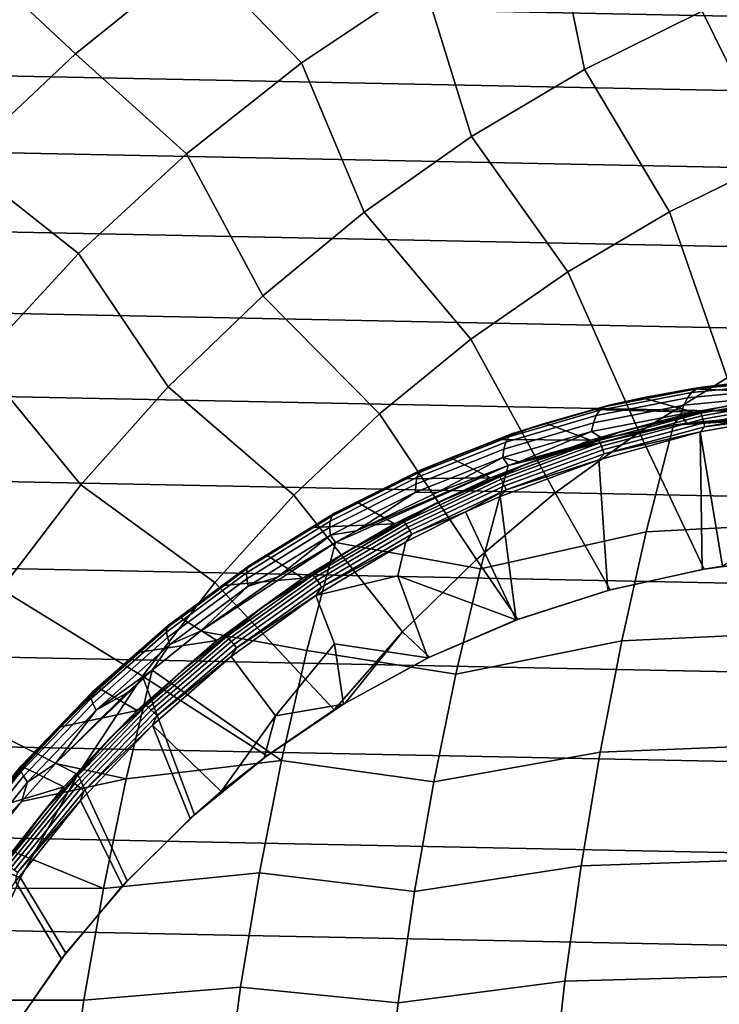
# Model space of a CAD drawing. Header units: metres. Extents: x -25 to 167, y -25 to 25.
# Tile 16 of 135: x -14 to -7, y 6 to 16. Entities that reach past the tile are written whole.
import ezdxf

# ---------------------------------------------------------------- set-up
doc = ezdxf.new("R2010")
doc.units = ezdxf.units.M
doc.layers.add('solid_12_061_372_XXX', color=7, linetype='CONTINUOUS')

msp = doc.modelspace()

# ---------------------------------------------------------------- linework, layer by layer
at = {"layer": 'solid_12_061_372_XXX'}
for points in [[(-8.405036, 15.457984, 120.97818), (-7.197033, 16.056046, 120.97818), (-7.375717, 17.736834, 119.68869), (-8.743012, 17.104275, 119.68869)], [(-14.668832, 16.592907, 116.787193), (-13.627836, 15.619753, 118.289413), (-12.376253, 16.628981, 118.289413), (-13.349188, 17.671965, 116.787193)], [(-12.376253, 16.628981, 118.289413), (-11.308194, 15.528078, 119.68869), (-10.056531, 16.36651, 119.68869), (-11.050216, 17.538168, 118.289413)], [(-9.56371, 14.769202, 120.97818), (-8.405036, 15.457984, 120.97818), (-8.743012, 17.104275, 119.68869), (-10.056531, 16.36651, 119.68869)], [(-15.901574, 15.415548, 116.787193), (-14.797436, 14.51656, 118.289413), (-13.627836, 15.619753, 118.289413), (-14.668832, 16.592907, 116.787193)], [(-13.627836, 15.619753, 118.289413), (-12.490302, 14.594136, 119.68869), (-11.308194, 15.528078, 119.68869), (-12.376253, 16.628981, 118.289413)], [(-7.197033, 16.056046, 120.97818), (-6.444108, 14.530115, 122.151543), (-5.318653, 14.978742, 122.151543), (-5.946794, 16.559877, 120.97818)], [(-10.666257, 13.993743, 120.97818), (-9.56371, 14.769202, 120.97818), (-10.056531, 16.36651, 119.68869), (-11.308194, 15.528078, 119.68869)], [(-18.345339, 16.238237, -100), (18.985172, 15.485756, -100), (19.591871, 14.710722, -100), (-18.985172, 15.485756, -100)], [(-18.345339, 16.238237, -100), (18.345339, 16.238239, -100), (18.985172, 15.485756, -100)], [(-8.405036, 15.457984, 120.97818), (-7.532122, 13.997067, 122.151543), (-6.444108, 14.530115, 122.151543), (-7.197033, 16.056046, 120.97818)], [(-14.797436, 14.51656, 118.289413), (-13.595585, 13.570429, 119.68869), (-12.490302, 14.594136, 119.68869), (-13.627836, 15.619753, 118.289413)], [(-18.985172, 15.485756, -100), (19.591871, 14.710722, -100), (20.168453, 13.909163, -100), (-19.591871, 14.710722, -100)], [(-11.706206, 13.136157, 120.97818), (-10.666257, 13.993743, 120.97818), (-11.308194, 15.528078, 119.68869), (-12.490302, 14.594136, 119.68869)], [(-9.56371, 14.769202, 120.97818), (-8.576375, 13.382696, 122.151543), (-7.532122, 13.997067, 122.151543), (-8.405036, 15.457984, 120.97818)], [(-10.666257, 13.993743, 120.97818), (-9.570798, 12.690571, 122.151543), (-8.576375, 13.382696, 122.151543), (-9.56371, 14.769202, 120.97818)], [(-19.591871, 14.710722, -100), (20.168453, 13.909163, -100), (20.713583, 13.083422, -100), (-20.168453, 13.909163, -100)], [(-12.677453, 12.201478, 120.97818), (-11.706206, 13.136157, 120.97818), (-12.490302, 14.594136, 119.68869), (-13.595585, 13.570429, 119.68869)], [(-15.878016, 13.326035, 118.289413), (-14.617244, 12.463252, 119.68869), (-13.595585, 13.570429, 119.68869), (-14.797436, 14.51656, 118.289413)], [(-6.444108, 14.530115, 122.151543), (-7.532122, 13.997067, 122.151543), (-6.941136, 12.292411, 123.203033), (-5.998084, 12.779113, 123.203033)], [(-11.706206, 13.136157, 120.97818), (-10.509614, 11.924713, 122.151543), (-9.570798, 12.690571, 122.151543), (-10.666257, 13.993743, 120.97818)], [(-7.532122, 13.997067, 122.151543), (-8.576375, 13.382696, 122.151543), (-7.844961, 11.736239, 123.203033), (-6.941136, 12.292411, 123.203033)], [(-20.168453, 13.909163, -100), (20.713583, 13.083422, -100), (21.224592, 12.237609, -100), (-20.713583, 13.083422, -100)], [(-13.574299, 11.19519, 120.97818), (-12.677453, 12.201478, 120.97818), (-13.595585, 13.570429, 119.68869), (-14.617244, 12.463252, 119.68869)], [(-8.576375, 13.382696, 122.151543), (-9.570798, 12.690571, 122.151543), (-8.704451, 11.113742, 123.203033), (-7.844961, 11.736239, 123.203033)], [(-20.713583, 13.083422, -100), (21.224592, 12.237609, -100), (21.699129, 11.375269, -100), (-21.224592, 12.237609, -100)], [(-12.677453, 12.201478, 120.97818), (-11.387369, 11.089571, 122.151543), (-10.509614, 11.924713, 122.151543), (-11.706206, 13.136157, 120.97818)], [(-9.570798, 12.690571, 122.151543), (-10.509614, 11.924713, 122.151543), (-9.514749, 10.428436, 123.203033), (-8.704451, 11.113742, 123.203033)], [(-14.391479, 10.1232, 120.97818), (-13.574299, 11.19519, 120.97818), (-14.617244, 12.463252, 119.68869), (-15.548994, 11.279416, 119.68869)], [(-21.224592, 12.237609, -100), (21.699129, 11.375269, -100), (22.13925, 10.492403, -100), (-21.699129, 11.375269, -100)], [(-6.941136, 12.292411, 123.203033), (-7.844961, 11.736239, 123.203033), (-7.175967, 10.32817, 123.984741), (-6.473171, 10.423162, 124.126366)], [(-6.366227, 12.234225, 128.158554), (-7.305579, 12.142937, 127.674164), (-7.349504, 12.08628, 127.778809), (-6.416801, 12.176651, 128.259644)], [(-7.201499, 12.195993, 127.449997), (-6.802343, 12.245179, 127.609917), (-6.20019, 12.135759, 124.479271), (-7.306516, 12.178493, 127.360916)], [(-6.311105, 12.271952, 128.050735), (-7.255769, 12.17986, 127.563507), (-7.305579, 12.142937, 127.674164), (-6.366227, 12.234225, 128.158554)], [(-6.253012, 12.288751, 127.939224), (-7.201499, 12.195993, 127.449997), (-7.255769, 12.17986, 127.563507), (-6.311105, 12.271952, 128.050735)], [(-6.253012, 12.288751, 127.939224), (-6.802343, 12.245179, 127.609917), (-7.201499, 12.195993, 127.449997)], [(-13.574299, 11.19519, 120.97818), (-12.198963, 10.189999, 122.151543), (-11.387369, 11.089571, 122.151543), (-12.677453, 12.201478, 120.97818)], [(-7.305579, 12.142937, 127.674164), (-8.246473, 11.959757, 127.218933), (-8.283557, 11.904459, 127.326904), (-7.349504, 12.08628, 127.778809)], [(-7.255769, 12.17986, 127.563507), (-8.202142, 11.995585, 127.105621), (-8.246473, 11.959757, 127.218933), (-7.305579, 12.142937, 127.674164)], [(-7.201499, 12.195993, 127.449997), (-8.15183, 12.01092, 126.990196), (-8.202142, 11.995585, 127.105621), (-7.255769, 12.17986, 127.563507)], [(-7.201499, 12.195993, 127.449997), (-7.808619, 12.086458, 127.120453), (-8.15183, 12.01092, 126.990196)], [(-7.201499, 12.195993, 127.449997), (-7.306516, 12.178493, 127.360916), (-7.808619, 12.086458, 127.120453)], [(-6.20019, 12.135759, 124.479271), (-7.283662, 11.941659, 124.293388), (-7.808619, 12.086458, 127.120453), (-7.306516, 12.178493, 127.360916)], [(-6.416801, 12.176651, 128.259644), (-7.349504, 12.08628, 127.778809), (-7.386287, 12.01151, 127.874443), (-6.461381, 12.100877, 128.351074)], [(-7.045239, 11.985769, 124.299118), (-7.283662, 11.941659, 124.293388), (-6.20019, 12.135759, 124.479271)], [(-6.146099, 12.117396, 124.412392), (-7.045239, 11.985769, 124.299118), (-6.20019, 12.135759, 124.479271), (-6.035187, 12.149695, 124.469994)], [(-7.349504, 12.08628, 127.778809), (-8.283557, 11.904459, 127.326904), (-8.312331, 11.831274, 127.42643), (-7.386287, 12.01151, 127.874443)], [(-7.283662, 11.941659, 124.293388), (-8.307916, 11.969361, 126.888893), (-7.808619, 12.086458, 127.120453)], [(-8.15183, 12.01092, 126.990196), (-7.808619, 12.086458, 127.120453), (-8.307916, 11.969361, 126.888893)], [(-6.461381, 12.100877, 128.351074), (-7.386287, 12.01151, 127.874443), (-7.414877, 11.920766, 127.958336), (-6.498691, 12.009068, 128.430252)], [(-6.146099, 12.117396, 124.412392), (-7.211816, 11.930922, 124.231949), (-7.045239, 11.985769, 124.299118)], [(-6.137342, 12.090081, 124.381477), (-7.200686, 11.904019, 124.201431), (-7.211816, 11.930922, 124.231949), (-6.146099, 12.117396, 124.412392)], [(-6.129096, 12.055026, 124.359535), (-7.189413, 11.869492, 124.18), (-7.200686, 11.904019, 124.201431), (-6.137342, 12.090081, 124.381477)], [(-6.122012, 12.015001, 124.348289), (-7.178886, 11.830069, 124.169342), (-7.189413, 11.869492, 124.18), (-6.129096, 12.055026, 124.359535)], [(-8.246473, 11.959757, 127.218933), (-9.181206, 11.685426, 126.79734), (-9.211344, 11.631914, 126.908325), (-8.283557, 11.904459, 127.326904)], [(-8.202142, 11.995585, 127.105621), (-9.142444, 11.719884, 126.68158), (-9.181206, 11.685426, 126.79734), (-8.246473, 11.959757, 127.218933)], [(-8.15183, 12.01092, 126.990196), (-9.096165, 11.734302, 126.564362), (-9.142444, 11.719884, 126.68158), (-8.202142, 11.995585, 127.105621)], [(-8.15183, 12.01092, 126.990196), (-8.803684, 11.827475, 126.666557), (-9.096165, 11.734302, 126.564362)], [(-8.15183, 12.01092, 126.990196), (-8.307916, 11.969361, 126.888893), (-8.803684, 11.827475, 126.666557)], [(-7.283662, 11.941659, 124.293388), (-8.343239, 11.651284, 124.110565), (-8.803684, 11.827475, 126.666557), (-8.307916, 11.969361, 126.888893)], [(-8.038362, 11.737712, 124.130142), (-8.343239, 11.651284, 124.110565), (-7.283662, 11.941659, 124.293388)], [(-7.386287, 12.01151, 127.874443), (-8.312331, 11.831274, 127.42643), (-8.331975, 11.742295, 127.514671), (-7.414877, 11.920766, 127.958336)], [(-7.211816, 11.930922, 124.231949), (-8.257224, 11.650509, 124.053879), (-8.038362, 11.737712, 124.130142)], [(-7.200686, 11.904019, 124.201431), (-8.243763, 11.624228, 124.023766), (-8.257224, 11.650509, 124.053879), (-7.211816, 11.930922, 124.231949)], [(-7.045239, 11.985769, 124.299118), (-8.038362, 11.737712, 124.130142), (-7.283662, 11.941659, 124.293388)], [(-7.211816, 11.930922, 124.231949), (-8.038362, 11.737712, 124.130142), (-7.045239, 11.985769, 124.299118)], [(-7.414877, 11.920766, 127.958336), (-7.359777, 11.8273, 128.065399), (-6.493063, 11.905523, 128.513184), (-6.498691, 12.009068, 128.430252)], [(-6.116651, 11.97317, 124.348633), (-7.169939, 11.788865, 124.170303), (-7.178886, 11.830069, 124.169342), (-6.122012, 12.015001, 124.348289)], [(-6.116651, 11.97317, 124.348633), (-6.150564, 11.928026, 124.354256), (-7.169939, 11.788865, 124.170303)], [(-10.509614, 11.924713, 122.151543), (-11.387369, 11.089571, 122.151543), (-10.271275, 9.684195, 123.203033), (-9.514749, 10.428436, 123.203033)], [(-8.312331, 11.831274, 127.42643), (-9.231995, 11.560879, 127.01136), (-9.242568, 11.474351, 127.103508), (-8.331975, 11.742295, 127.514671)], [(-8.283557, 11.904459, 127.326904), (-9.211344, 11.631914, 126.908325), (-9.231995, 11.560879, 127.01136), (-8.312331, 11.831274, 127.42643)], [(-7.414877, 11.920766, 127.958336), (-8.331975, 11.742295, 127.514671), (-8.221664, 11.668749, 127.645546), (-7.492098, 11.8082, 127.999275)], [(-7.189413, 11.869492, 124.18), (-8.229513, 11.590498, 124.002846), (-8.243763, 11.624228, 124.023766), (-7.200686, 11.904019, 124.201431)], [(-7.178886, 11.830069, 124.169342), (-8.2156, 11.551982, 123.992767), (-8.229513, 11.590498, 124.002846), (-7.189413, 11.869492, 124.18)], [(-7.169939, 11.788865, 124.170303), (-8.203125, 11.511724, 123.994331), (-8.2156, 11.551982, 123.992767), (-7.178886, 11.830069, 124.169342)], [(-7.77042, 10.711298, 128.499634), (-6.102818, 10.800778, 129.378677), (-5.844567, 11.910588, 128.864395), (-7.492098, 11.8082, 127.999275)], [(-7.414877, 11.920766, 127.958336), (-7.492098, 11.8082, 127.999275), (-7.359777, 11.8273, 128.065399)], [(-7.359777, 11.8273, 128.065399), (-7.492098, 11.8082, 127.999275), (-5.844567, 11.910588, 128.864395)], [(-6.493063, 11.905523, 128.513184), (-7.359777, 11.8273, 128.065399), (-5.844567, 11.910588, 128.864395)], [(-6.150564, 11.928026, 124.354256), (-6.162195, 10.868305, 124.794495), (-6.99029, 10.358049, 124.793396), (-7.216568, 11.737291, 124.173721)], [(-7.169939, 11.788865, 124.170303), (-6.150564, 11.928026, 124.354256), (-7.216568, 11.737291, 124.173721)], [(-9.096165, 11.734302, 126.564362), (-10.026139, 11.367927, 126.175911), (-10.068379, 11.354517, 126.294762), (-9.142444, 11.719884, 126.68158)], [(-9.096165, 11.734302, 126.564362), (-9.781657, 11.47034, 126.250443), (-10.026139, 11.367927, 126.175911)], [(-9.096165, 11.734302, 126.564362), (-9.29518, 11.661055, 126.453682), (-9.781657, 11.47034, 126.250443)], [(-7.492098, 11.8082, 127.999275), (-9.188314, 11.393555, 127.205818), (-9.470765, 10.331789, 127.665474), (-7.77042, 10.711298, 128.499634)], [(-8.343239, 11.651284, 124.110565), (-9.29518, 11.661055, 126.453682), (-8.803684, 11.827475, 126.666557)], [(-9.096165, 11.734302, 126.564362), (-8.803684, 11.827475, 126.666557), (-9.29518, 11.661055, 126.453682)], [(-8.331975, 11.742295, 127.514671), (-9.242568, 11.474351, 127.103508), (-9.075624, 11.431049, 127.255356)], [(-7.492098, 11.8082, 127.999275), (-9.075624, 11.431049, 127.255356), (-9.188314, 11.393555, 127.205818)], [(-7.492098, 11.8082, 127.999275), (-8.221664, 11.668749, 127.645546), (-9.075624, 11.431049, 127.255356)], [(-8.331975, 11.742295, 127.514671), (-9.075624, 11.431049, 127.255356), (-8.221664, 11.668749, 127.645546)], [(-8.038362, 11.737712, 124.130142), (-9.007711, 11.40695, 123.964355), (-8.343239, 11.651284, 124.110565)], [(-8.257224, 11.650509, 124.053879), (-9.007711, 11.40695, 123.964355), (-8.038362, 11.737712, 124.130142)], [(-7.844961, 11.736239, 123.203033), (-8.704451, 11.113742, 123.203033), (-8.143252, 10.116434, 123.787788), (-7.175967, 10.32817, 123.984741)], [(-8.163876, 10.110973, 124.560951), (-8.258965, 11.451921, 123.996124), (-7.216568, 11.737291, 124.173721), (-7.19708, 10.324632, 124.752571)], [(-8.203125, 11.511724, 123.994331), (-7.216568, 11.737291, 124.173721), (-8.258965, 11.451921, 123.996124)], [(-7.169939, 11.788865, 124.170303), (-7.216568, 11.737291, 124.173721), (-8.203125, 11.511724, 123.994331)], [(-7.19708, 10.324632, 124.752571), (-7.216568, 11.737291, 124.173721), (-6.99029, 10.358049, 124.793396)], [(-9.211344, 11.631914, 126.908325), (-10.124763, 11.27035, 126.52636), (-10.137292, 11.202, 126.632477), (-9.231995, 11.560879, 127.01136)], [(-9.181206, 11.685426, 126.79734), (-10.101571, 11.321679, 126.412704), (-10.124763, 11.27035, 126.52636), (-9.211344, 11.631914, 126.908325)], [(-9.142444, 11.719884, 126.68158), (-10.068379, 11.354517, 126.294762), (-10.101571, 11.321679, 126.412704), (-9.181206, 11.685426, 126.79734)], [(-8.343239, 11.651284, 124.110565), (-9.370069, 11.267534, 123.93248), (-9.781657, 11.47034, 126.250443), (-9.29518, 11.661055, 126.453682)], [(-9.007711, 11.40695, 123.964355), (-9.370069, 11.267534, 123.93248), (-8.343239, 11.651284, 124.110565)], [(-8.257224, 11.650509, 124.053879), (-9.274241, 11.27798, 123.879715), (-9.007711, 11.40695, 123.964355)], [(-8.243763, 11.624228, 124.023766), (-9.258508, 11.25253, 123.849991), (-9.274241, 11.27798, 123.879715), (-8.257224, 11.650509, 124.053879)], [(-9.231995, 11.560879, 127.01136), (-10.137292, 11.202, 126.632477), (-10.138801, 11.118583, 126.72802), (-9.242568, 11.474351, 127.103508)], [(-8.229513, 11.590498, 124.002846), (-9.241355, 11.21986, 123.829567), (-9.258508, 11.25253, 123.849991), (-8.243763, 11.624228, 124.023766)], [(-8.2156, 11.551982, 123.992767), (-9.224138, 11.182553, 123.820061), (-9.241355, 11.21986, 123.829567), (-8.229513, 11.590498, 124.002846)], [(-8.203125, 11.511724, 123.994331), (-9.208219, 11.143559, 123.82222), (-9.224138, 11.182553, 123.820061), (-8.2156, 11.551982, 123.992767)], [(-9.370069, 11.267534, 123.93248), (-10.262328, 11.255558, 126.056984), (-9.781657, 11.47034, 126.250443)], [(-10.026139, 11.367927, 126.175911), (-9.781657, 11.47034, 126.250443), (-10.262328, 11.255558, 126.056984)], [(-9.242568, 11.474351, 127.103508), (-10.138801, 11.118583, 126.72802), (-9.918008, 11.115067, 126.896194)], [(-9.242568, 11.474351, 127.103508), (-9.918008, 11.115067, 126.896194), (-9.188314, 11.393555, 127.205818)], [(-9.104869, 9.80747, 124.373138), (-9.269178, 11.074717, 123.823067), (-8.258965, 11.451921, 123.996124), (-8.163876, 10.110973, 124.560951)], [(-9.208219, 11.143559, 123.82222), (-8.258965, 11.451921, 123.996124), (-9.269178, 11.074717, 123.823067)], [(-9.242568, 11.474351, 127.103508), (-9.188314, 11.393555, 127.205818), (-9.075624, 11.431049, 127.255356)], [(-8.203125, 11.511724, 123.994331), (-8.258965, 11.451921, 123.996124), (-9.208219, 11.143559, 123.82222)], [(-21.699129, 11.375269, -100), (22.13925, 10.492403, -100), (22.544508, 9.590544, -100), (-22.13925, 10.492403, -100)], [(-10.068379, 11.354517, 126.294762), (-10.971334, 10.902262, 125.947235), (-10.999046, 10.871253, 126.06707), (-10.101571, 11.321679, 126.412704)], [(-10.026139, 11.367927, 126.175911), (-10.933059, 10.914602, 125.826935), (-10.971334, 10.902262, 125.947235), (-10.068379, 11.354517, 126.294762)], [(-9.188314, 11.393555, 127.205818), (-10.745783, 10.720845, 126.568481), (-10.961214, 10.603786, 126.487305)], [(-9.470765, 10.331789, 127.665474), (-9.188314, 11.393555, 127.205818), (-10.961214, 10.603786, 126.487305)], [(-10.026139, 11.367927, 126.175911), (-10.736321, 11.016953, 125.873383), (-10.933059, 10.914602, 125.826935)], [(-9.188314, 11.393555, 127.205818), (-9.918008, 11.115067, 126.896194), (-10.745783, 10.720845, 126.568481)], [(-10.026139, 11.367927, 126.175911), (-10.262328, 11.255558, 126.056984), (-10.736321, 11.016953, 125.873383)], [(-9.007711, 11.40695, 123.964355), (-9.946579, 10.99545, 123.803017), (-9.370069, 11.267534, 123.93248)], [(-9.274241, 11.27798, 123.879715), (-9.946579, 10.99545, 123.803017), (-9.007711, 11.40695, 123.964355)], [(-10.124763, 11.27035, 126.52636), (-11.015406, 10.822466, 126.183006), (-11.019942, 10.757294, 126.291733), (-10.137292, 11.202, 126.632477)], [(-10.101571, 11.321679, 126.412704), (-10.999046, 10.871253, 126.06707), (-11.015406, 10.822466, 126.183006), (-10.124763, 11.27035, 126.52636)], [(-9.370069, 11.267534, 123.93248), (-10.356207, 10.793916, 123.760651), (-10.736321, 11.016953, 125.873383), (-10.262328, 11.255558, 126.056984)], [(-9.946579, 10.99545, 123.803017), (-10.356207, 10.793916, 123.760651), (-9.370069, 11.267534, 123.93248)], [(-9.274241, 11.27798, 123.879715), (-10.25494, 10.815848, 123.710953), (-9.946579, 10.99545, 123.803017)], [(-9.258508, 11.25253, 123.849991), (-10.237011, 10.79143, 123.68161), (-10.25494, 10.815848, 123.710953), (-9.274241, 11.27798, 123.879715)], [(-9.241355, 11.21986, 123.829567), (-10.217051, 10.76008, 123.661674), (-10.237011, 10.79143, 123.68161), (-9.258508, 11.25253, 123.849991)], [(-14.391479, 10.1232, 120.97818), (-12.93968, 9.231221, 122.151543), (-12.198963, 10.189999, 122.151543), (-13.574299, 11.19519, 120.97818)], [(-10.137292, 11.202, 126.632477), (-11.019942, 10.757294, 126.291733), (-11.012527, 10.677601, 126.390137), (-10.138801, 11.118583, 126.72802)], [(-9.224138, 11.182553, 123.820061), (-10.196638, 10.724278, 123.652718), (-10.217051, 10.76008, 123.661674), (-9.241355, 11.21986, 123.829567)], [(-9.208219, 11.143559, 123.82222), (-10.177385, 10.686854, 123.655449), (-10.196638, 10.724278, 123.652718), (-9.224138, 11.182553, 123.820061)], [(-9.208219, 11.143559, 123.82222), (-9.625754, 10.916002, 123.76178), (-10.177385, 10.686854, 123.655449)], [(-9.208219, 11.143559, 123.82222), (-9.269178, 11.074717, 123.823067), (-9.625754, 10.916002, 123.76178)], [(-11.387369, 11.089571, 122.151543), (-12.198963, 10.189999, 122.151543), (-10.972168, 8.884852, 123.201981), (-10.271275, 9.684195, 123.203033)], [(-10.138801, 11.118583, 126.72802), (-11.012527, 10.677601, 126.390137), (-10.745783, 10.720845, 126.568481)], [(-10.138801, 11.118583, 126.72802), (-10.745783, 10.720845, 126.568481), (-9.918008, 11.115067, 126.896194)], [(-9.104869, 9.80747, 124.373138), (-9.625754, 10.916002, 123.76178), (-9.269178, 11.074717, 123.823067)], [(-8.704451, 11.113742, 123.203033), (-9.514749, 10.428436, 123.203033), (-9.089161, 9.813202, 123.593094), (-8.143252, 10.116434, 123.787788)], [(-10.356207, 10.793916, 123.760651), (-11.202695, 10.754797, 125.699692), (-10.736321, 11.016953, 125.873383)], [(-10.933059, 10.914602, 125.826935), (-10.736321, 11.016953, 125.873383), (-11.202695, 10.754797, 125.699692)], [(-9.946579, 10.99545, 123.803017), (-10.848321, 10.505776, 123.647415), (-10.356207, 10.793916, 123.760651)], [(-10.25494, 10.815848, 123.710953), (-10.848321, 10.505776, 123.647415), (-9.946579, 10.99545, 123.803017)], [(-10.999046, 10.871253, 126.06707), (-11.865024, 10.337813, 125.761124), (-11.874772, 10.291879, 125.87896), (-11.015406, 10.822466, 126.183006)], [(-11.015406, 10.822466, 126.183006), (-11.874772, 10.291879, 125.87896), (-11.871568, 10.230327, 125.989822), (-11.019942, 10.757294, 126.291733)], [(-10.971334, 10.902262, 125.947235), (-11.842602, 10.366818, 125.639694), (-11.865024, 10.337813, 125.761124), (-10.999046, 10.871253, 126.06707)], [(-10.933059, 10.914602, 125.826935), (-11.808147, 10.378062, 125.518135), (-11.842602, 10.366818, 125.639694), (-10.971334, 10.902262, 125.947235)], [(-10.933059, 10.914602, 125.826935), (-11.660454, 10.46939, 125.535942), (-11.808147, 10.378062, 125.518135)], [(-10.933059, 10.914602, 125.826935), (-11.202695, 10.754797, 125.699692), (-11.660454, 10.46939, 125.535942)], [(-10.239291, 10.609149, 123.656075), (-9.625754, 10.916002, 123.76178), (-9.104869, 9.80747, 124.373138), (-10.318826, 10.26125, 123.762589)], [(-10.177385, 10.686854, 123.655449), (-9.625754, 10.916002, 123.76178), (-10.239291, 10.609149, 123.656075)], [(-11.019942, 10.757294, 126.291733), (-11.871568, 10.230327, 125.989822), (-11.855503, 10.154919, 126.090546), (-11.012527, 10.677601, 126.390137)], [(-10.356207, 10.793916, 123.760651), (-11.294054, 10.23461, 123.596603), (-11.660454, 10.46939, 125.535942), (-11.202695, 10.754797, 125.699692)], [(-10.848321, 10.505776, 123.647415), (-11.294054, 10.23461, 123.596603), (-10.356207, 10.793916, 123.760651)], [(-10.25494, 10.815848, 123.710953), (-11.191476, 10.267358, 123.549118), (-10.848321, 10.505776, 123.647415)], [(-10.237011, 10.79143, 123.68161), (-11.171445, 10.244166, 123.520142), (-11.191476, 10.267358, 123.549118), (-10.25494, 10.815848, 123.710953)], [(-10.217051, 10.76008, 123.661674), (-11.148797, 10.21439, 123.500671), (-11.171445, 10.244166, 123.520142), (-10.237011, 10.79143, 123.68161)], [(-10.196638, 10.724278, 123.652718), (-11.125321, 10.180381, 123.492249), (-11.148797, 10.21439, 123.500671), (-10.217051, 10.76008, 123.661674)], [(-10.177385, 10.686854, 123.655449), (-11.102873, 10.144829, 123.495537), (-11.125321, 10.180381, 123.492249), (-10.196638, 10.724278, 123.652718)], [(-11.012527, 10.677601, 126.390137), (-10.961214, 10.603786, 126.487305), (-10.745783, 10.720845, 126.568481)], [(-8.021465, 9.591977, 128.948196), (-6.334339, 9.671237, 129.839142), (-6.102818, 10.800778, 129.378677), (-7.77042, 10.711298, 128.499634)], [(-11.012527, 10.677601, 126.390137), (-11.855503, 10.154919, 126.090546), (-11.555831, 10.247495, 126.272072)], [(-11.012527, 10.677601, 126.390137), (-11.555831, 10.247495, 126.272072), (-10.961214, 10.603786, 126.487305)], [(-10.177385, 10.686854, 123.655449), (-10.239291, 10.609149, 123.656075), (-11.102873, 10.144829, 123.495537)], [(-7.77042, 10.711298, 128.499634), (-9.470765, 10.331789, 127.665474), (-9.725865, 9.249006, 128.077286), (-8.021465, 9.591977, 128.948196)], [(-10.961214, 10.603786, 126.487305), (-11.555831, 10.247495, 126.272072), (-12.344314, 9.693349, 126.006454)], [(-11.252629, 9.492126, 126.92141), (-10.961214, 10.603786, 126.487305), (-12.344314, 9.693349, 126.006454)], [(-9.725865, 9.249006, 128.077286), (-9.470765, 10.331789, 127.665474), (-10.961214, 10.603786, 126.487305), (-11.252629, 9.492126, 126.92141)], [(-11.161836, 10.059342, 123.49662), (-10.239291, 10.609149, 123.656075), (-10.318826, 10.26125, 123.762589)], [(-11.102873, 10.144829, 123.495537), (-10.239291, 10.609149, 123.656075), (-11.161836, 10.059342, 123.49662)], [(-22.13925, 10.492403, -100), (22.544508, 9.590544, -100), (22.91305, 8.673883, -100), (-22.544508, 9.590543, -100)], [(-11.808147, 10.378062, 125.518135), (-11.660454, 10.46939, 125.535942), (-11.294054, 10.23461, 123.596603), (-12.108483, 10.161108, 125.382057)], [(-10.848321, 10.505776, 123.647415), (-11.706425, 9.941068, 123.49881), (-11.294054, 10.23461, 123.596603)], [(-11.191476, 10.267358, 123.549118), (-11.706425, 9.941068, 123.49881), (-10.848321, 10.505776, 123.647415)], [(-9.514749, 10.428436, 123.203033), (-10.271275, 9.684195, 123.203033), (-9.99683, 9.424285, 123.405731), (-9.089161, 9.813202, 123.593094)], [(-7.175967, 10.32817, 123.984741), (-6.99029, 10.358049, 124.793396), (-6.214446, 10.446043, 124.945984), (-6.473171, 10.423162, 124.126366)], [(-11.865024, 10.337813, 125.761124), (-12.691135, 9.72585, 125.494217), (-12.694592, 9.683042, 125.613564), (-11.874772, 10.291879, 125.87896)], [(-11.842602, 10.366818, 125.639694), (-12.673738, 9.752709, 125.371475), (-12.691135, 9.72585, 125.494217), (-11.865024, 10.337813, 125.761124)], [(-11.808147, 10.378062, 125.518135), (-12.642899, 9.76285, 125.248856), (-12.673738, 9.752709, 125.371475), (-11.842602, 10.366818, 125.639694)], [(-11.808147, 10.378062, 125.518135), (-12.545637, 9.83039, 125.238014), (-12.642899, 9.76285, 125.248856)], [(-11.808147, 10.378062, 125.518135), (-12.108483, 10.161108, 125.382057), (-12.545637, 9.83039, 125.238014)], [(-7.175967, 10.32817, 123.984741), (-8.143252, 10.116434, 123.787788), (-8.163876, 10.110973, 124.560951), (-7.19708, 10.324632, 124.752571)], [(-7.175967, 10.32817, 123.984741), (-7.19708, 10.324632, 124.752571), (-6.99029, 10.358049, 124.793396)], [(-11.874772, 10.291879, 125.87896), (-12.694592, 9.683042, 125.613564), (-12.68401, 9.625507, 125.726112), (-11.871568, 10.230327, 125.989822)], [(-11.871568, 10.230327, 125.989822), (-12.68401, 9.625507, 125.726112), (-12.65969, 9.554893, 125.828644), (-11.855503, 10.154919, 126.090546)], [(-11.294054, 10.23461, 123.596603), (-12.176443, 9.59443, 123.441757), (-12.545637, 9.83039, 125.238014), (-12.108483, 10.161108, 125.382057)], [(-11.855503, 10.154919, 126.090546), (-12.344314, 9.693349, 126.006454), (-11.555831, 10.247495, 126.272072)], [(-11.706425, 9.941068, 123.49881), (-12.176443, 9.59443, 123.441757), (-11.294054, 10.23461, 123.596603)], [(-11.191476, 10.267358, 123.549118), (-12.076227, 9.636539, 123.395691), (-11.706425, 9.941068, 123.49881)], [(-11.171445, 10.244166, 123.520142), (-12.054208, 9.614764, 123.367065), (-12.076227, 9.636539, 123.395691), (-11.191476, 10.267358, 123.549118)], [(-11.148797, 10.21439, 123.500671), (-12.029013, 9.586802, 123.348038), (-12.054208, 9.614764, 123.367065), (-11.171445, 10.244166, 123.520142)], [(-11.125321, 10.180381, 123.492249), (-12.002632, 9.554862, 123.340126), (-12.029013, 9.586802, 123.348038), (-11.148797, 10.21439, 123.500671)], [(-11.161836, 10.059342, 123.49662), (-10.318826, 10.26125, 123.762589), (-10.012655, 9.416786, 124.19072), (-10.970372, 9.562443, 123.762253)], [(-9.104869, 9.80747, 124.373138), (-10.012655, 9.416786, 124.19072), (-10.318826, 10.26125, 123.762589)], [(-15.1242, 8.9918, 120.97818), (-13.605217, 8.218811, 122.151543), (-12.93968, 9.231221, 122.151543), (-14.391479, 10.1232, 120.97818)], [(-12.198963, 10.189999, 122.151543), (-12.93968, 9.231221, 122.151543), (-11.663911, 8.413226, 123.057076), (-10.972168, 8.884852, 123.201981)], [(-11.855503, 10.154919, 126.090546), (-12.65969, 9.554893, 125.828644), (-12.344314, 9.693349, 126.006454)], [(-11.102873, 10.144829, 123.495537), (-11.977154, 9.521472, 123.343941), (-12.002632, 9.554862, 123.340126), (-11.125321, 10.180381, 123.492249)], [(-11.102873, 10.144829, 123.495537), (-11.161836, 10.059342, 123.49662), (-11.977154, 9.521472, 123.343941)], [(-8.143252, 10.116434, 123.787788), (-9.089161, 9.813202, 123.593094), (-9.104869, 9.80747, 124.373138), (-8.163876, 10.110973, 124.560951)], [(-11.161836, 10.059342, 123.49662), (-10.970372, 9.562443, 123.762253), (-11.574627, 8.822361, 123.761932), (-12.02978, 9.430061, 123.346085)], [(-11.977154, 9.521472, 123.343941), (-11.161836, 10.059342, 123.49662), (-12.02978, 9.430061, 123.346085)], [(-11.706425, 9.941068, 123.49881), (-12.514585, 9.305067, 123.358452), (-12.176443, 9.59443, 123.441757)], [(-12.076227, 9.636539, 123.395691), (-12.514585, 9.305067, 123.358452), (-11.706425, 9.941068, 123.49881)], [(-12.642899, 9.76285, 125.248856), (-12.545637, 9.83039, 125.238014), (-12.176443, 9.59443, 123.441757), (-12.970708, 9.477753, 125.103683)], [(-9.089161, 9.813202, 123.593094), (-9.99683, 9.424285, 123.405731), (-10.012655, 9.416786, 124.19072), (-9.104869, 9.80747, 124.373138)], [(-12.673738, 9.752709, 125.371475), (-13.45674, 9.065005, 125.14093), (-13.469442, 9.040406, 125.264717), (-12.691135, 9.72585, 125.494217)], [(-12.691135, 9.72585, 125.494217), (-13.469442, 9.040406, 125.264717), (-13.467004, 9.000961, 125.385246), (-12.694592, 9.683042, 125.613564)], [(-13.429262, 9.074055, 125.017426), (-13.45674, 9.065005, 125.14093), (-12.673738, 9.752709, 125.371475)], [(-12.673738, 9.752709, 125.371475), (-12.642899, 9.76285, 125.248856), (-13.382396, 9.103847, 124.97892), (-13.429262, 9.074055, 125.017426)], [(-12.642899, 9.76285, 125.248856), (-12.970708, 9.477753, 125.103683), (-13.382396, 9.103847, 124.97892)], [(-12.694592, 9.683042, 125.613564), (-13.467004, 9.000961, 125.385246), (-13.449495, 8.947799, 125.499069), (-12.68401, 9.625507, 125.726112)], [(-12.68401, 9.625507, 125.726112), (-13.449495, 8.947799, 125.499069), (-13.417418, 8.88244, 125.602943), (-12.65969, 9.554893, 125.828644)], [(-12.076227, 9.636539, 123.395691), (-12.901877, 8.928104, 123.252129), (-12.514585, 9.305067, 123.358452)], [(-12.054208, 9.614764, 123.367065), (-12.877997, 8.907922, 123.223831), (-12.901877, 8.928104, 123.252129), (-12.076227, 9.636539, 123.395691)], [(-12.029013, 9.586802, 123.348038), (-12.850417, 8.882003, 123.205223), (-12.877997, 8.907922, 123.223831), (-12.054208, 9.614764, 123.367065)], [(-11.512882, 8.362279, 127.30262), (-11.252629, 9.492126, 126.92141), (-12.344314, 9.693349, 126.006454), (-12.840281, 9.291018, 125.850853)], [(-12.65969, 9.554893, 125.828644), (-12.840281, 9.291018, 125.850853), (-12.344314, 9.693349, 126.006454)], [(-10.271275, 9.684195, 123.203033), (-10.972168, 8.884852, 123.201981), (-10.859552, 8.954226, 123.225517)], [(-10.271275, 9.684195, 123.203033), (-10.859552, 8.954226, 123.225517), (-9.99683, 9.424285, 123.405731)], [(-8.244678, 8.447927, 129.34697), (-6.540173, 8.51706, 130.248444), (-6.334339, 9.671237, 129.839142), (-8.021465, 9.591977, 128.948196)], [(-22.544508, 9.590543, -100), (22.91305, 8.673883, -100), (23.243122, 7.746321, -100), (-22.91305, 8.673883, -100)], [(-12.65969, 9.554893, 125.828644), (-13.417418, 8.88244, 125.602943), (-12.840281, 9.291018, 125.850853)], [(-12.176443, 9.59443, 123.441757), (-12.996665, 8.878794, 123.297485), (-13.382396, 9.103847, 124.97892), (-12.970708, 9.477753, 125.103683)], [(-12.514585, 9.305067, 123.358452), (-12.996665, 8.878794, 123.297485), (-12.176443, 9.59443, 123.441757)], [(-12.002632, 9.554862, 123.340126), (-12.821318, 8.852397, 123.197784), (-12.850417, 8.882003, 123.205223), (-12.029013, 9.586802, 123.348038)], [(-11.977154, 9.521472, 123.343941), (-12.792998, 8.821444, 123.202095), (-12.821318, 8.852397, 123.197784), (-12.002632, 9.554862, 123.340126)], [(-11.977154, 9.521472, 123.343941), (-12.02978, 9.430061, 123.346085), (-12.792998, 8.821444, 123.202095)], [(-10.877535, 8.943532, 124.01577), (-11.574627, 8.822361, 123.761932), (-10.970372, 9.562443, 123.762253)], [(-10.012655, 9.416786, 124.19072), (-10.877535, 8.943532, 124.01577), (-10.970372, 9.562443, 123.762253)], [(-8.021465, 9.591977, 128.948196), (-9.725865, 9.249006, 128.077286), (-9.952601, 8.143449, 128.443253), (-8.244678, 8.447927, 129.34697)], [(-12.02978, 9.430061, 123.346085), (-11.574627, 8.822361, 123.761932), (-12.132407, 8.044809, 123.759895), (-12.83651, 8.726638, 123.205788)], [(-12.792998, 8.821444, 123.202095), (-12.02978, 9.430061, 123.346085), (-12.83651, 8.726638, 123.205788)], [(-9.952601, 8.143449, 128.443253), (-9.725865, 9.249006, 128.077286), (-11.252629, 9.492126, 126.92141), (-11.512882, 8.362279, 127.30262)], [(-9.99683, 9.424285, 123.405731), (-10.859552, 8.954226, 123.225517), (-10.877535, 8.943532, 124.01577), (-10.012655, 9.416786, 124.19072)], [(-12.514585, 9.305067, 123.358452), (-13.266844, 8.602094, 123.227524), (-12.996665, 8.878794, 123.297485)], [(-12.901877, 8.928104, 123.252129), (-13.266844, 8.602094, 123.227524), (-12.514585, 9.305067, 123.358452)], [(-12.840281, 9.291018, 125.850853), (-13.106128, 9.056172, 125.771034), (-13.834008, 8.334123, 125.565262)], [(-13.106891, 8.176624, 126.216156), (-12.840281, 9.291018, 125.850853), (-13.834008, 8.334123, 125.565262)], [(-12.93968, 9.231221, 122.151543), (-13.605217, 8.218811, 122.151543), (-13.097491, 7.129348, 122.753716), (-12.406944, 7.807234, 122.89978)], [(-13.417418, 8.88244, 125.602943), (-13.106128, 9.056172, 125.771034), (-12.840281, 9.291018, 125.850853)], [(-11.512882, 8.362279, 127.30262), (-12.840281, 9.291018, 125.850853), (-13.106891, 8.176624, 126.216156)], [(-12.93968, 9.231221, 122.151543), (-12.406944, 7.807234, 122.89978), (-11.663911, 8.413226, 123.057076)], [(-12.996665, 8.878794, 123.297485), (-13.779412, 8.709405, 124.863556), (-13.382396, 9.103847, 124.97892)], [(-13.429262, 9.074055, 125.017426), (-13.382396, 9.103847, 124.97892), (-13.779412, 8.709405, 124.863556)], [(-13.45674, 9.065005, 125.14093), (-14.184146, 8.309221, 124.945648), (-14.192531, 8.286972, 125.070244), (-13.469442, 9.040406, 125.264717)], [(-13.469442, 9.040406, 125.264717), (-14.192531, 8.286972, 125.070244), (-14.184655, 8.251097, 125.191658), (-13.467004, 9.000961, 125.385246)], [(-13.467004, 9.000961, 125.385246), (-14.184655, 8.251097, 125.191658), (-14.160745, 8.202621, 125.306404), (-13.449495, 8.947799, 125.499069)], [(-13.429262, 9.074055, 125.017426), (-14.159742, 8.317207, 124.821434), (-14.184146, 8.309221, 124.945648), (-13.45674, 9.065005, 125.14093)], [(-13.429262, 9.074055, 125.017426), (-13.779412, 8.709405, 124.863556), (-14.159742, 8.317207, 124.821434)], [(-13.417418, 8.88244, 125.602943), (-13.834008, 8.334123, 125.565262), (-13.106128, 9.056172, 125.771034)], [(-15.768159, 7.807628, 120.97818), (-14.191707, 7.158648, 122.151543), (-13.605217, 8.218811, 122.151543), (-15.1242, 8.9918, 120.97818)], [(-13.449495, 8.947799, 125.499069), (-14.160745, 8.202621, 125.306404), (-14.121484, 8.14293, 125.411217), (-13.417418, 8.88244, 125.602943)], [(-12.901877, 8.928104, 123.252129), (-13.661566, 8.14748, 123.119797), (-13.266844, 8.602094, 123.227524)], [(-12.877997, 8.907922, 123.223831), (-13.635969, 8.129057, 123.091797), (-13.661566, 8.14748, 123.119797), (-12.901877, 8.928104, 123.252129)], [(-12.850417, 8.882003, 123.205223), (-13.606189, 8.105396, 123.073578), (-13.635969, 8.129057, 123.091797), (-12.877997, 8.907922, 123.223831)], [(-10.877535, 8.943532, 124.01577), (-11.693042, 8.391843, 123.849762), (-11.574627, 8.822361, 123.761932)], [(-10.972168, 8.884852, 123.201981), (-11.663911, 8.413226, 123.057076), (-11.693042, 8.391843, 123.849762), (-10.877535, 8.943532, 124.01577)], [(-10.859552, 8.954226, 123.225517), (-10.972168, 8.884852, 123.201981), (-10.877535, 8.943532, 124.01577)], [(-12.996665, 8.878794, 123.297485), (-13.748497, 8.093705, 123.165039), (-14.160438, 8.295292, 124.757355), (-13.779412, 8.709405, 124.863556)], [(-13.417418, 8.88244, 125.602943), (-14.121484, 8.14293, 125.411217), (-13.834008, 8.334123, 125.565262)], [(-13.266844, 8.602094, 123.227524), (-13.748497, 8.093705, 123.165039), (-12.996665, 8.878794, 123.297485)], [(-12.821318, 8.852397, 123.197784), (-13.574578, 8.07837, 123.066582), (-13.606189, 8.105396, 123.073578), (-12.850417, 8.882003, 123.205223)], [(-12.792998, 8.821444, 123.202095), (-13.543636, 8.050113, 123.071358), (-13.574578, 8.07837, 123.066582), (-12.821318, 8.852397, 123.197784)], [(-12.792998, 8.821444, 123.202095), (-12.83651, 8.726638, 123.205788), (-13.543636, 8.050113, 123.071358)], [(-11.693042, 8.391843, 123.849762), (-12.132407, 8.044809, 123.759895), (-11.574627, 8.822361, 123.761932)], [(-14.159742, 8.317207, 124.821434), (-13.779412, 8.709405, 124.863556), (-14.160438, 8.295292, 124.757355)], [(-13.146157, 7.077044, 123.551361), (-13.575893, 7.954995, 123.076988), (-12.83651, 8.726638, 123.205788), (-12.451176, 7.767807, 123.694496)], [(-13.543636, 8.050113, 123.071358), (-12.83651, 8.726638, 123.205788), (-13.575893, 7.954995, 123.076988)], [(-12.451176, 7.767807, 123.694496), (-12.83651, 8.726638, 123.205788), (-12.132407, 8.044809, 123.759895)], [(-22.91305, 8.673883, -100), (23.243122, 7.746321, -100), (23.535868, 6.803498, -100), (-23.243122, 7.746321, -100)], [(-13.266844, 8.602094, 123.227524), (-13.957592, 7.836959, 123.107147), (-13.748497, 8.093705, 123.165039)], [(-13.661566, 8.14748, 123.119797), (-13.957592, 7.836959, 123.107147), (-13.266844, 8.602094, 123.227524)], [(-8.439428, 7.282065, 129.694855), (-6.71975, 7.34116, 130.605515), (-6.540173, 8.51706, 130.248444), (-8.244678, 8.447927, 129.34697)], [(-11.663911, 8.413226, 123.057076), (-12.406944, 7.807234, 122.89978), (-12.132407, 8.044809, 123.759895), (-11.693042, 8.391843, 123.849762)], [(-8.244678, 8.447927, 129.34697), (-9.952601, 8.143449, 128.443253), (-10.15035, 7.0178, 128.762405), (-8.439428, 7.282065, 129.694855)], [(-14.184146, 8.309221, 124.945648), (-14.8491, 7.491229, 124.7827), (-14.853579, 7.471407, 124.907906), (-14.192531, 8.286972, 125.070244)], [(-14.159742, 8.317207, 124.821434), (-14.827462, 7.498183, 124.657913), (-14.8491, 7.491229, 124.7827), (-14.184146, 8.309221, 124.945648)], [(-14.159742, 8.317207, 124.821434), (-14.524161, 7.862488, 124.660065), (-14.827462, 7.498183, 124.657913)], [(-14.159742, 8.317207, 124.821434), (-14.160438, 8.295292, 124.757355), (-14.524161, 7.862488, 124.660065)], [(-13.748497, 8.093705, 123.165039), (-14.524161, 7.862488, 124.660065), (-14.160438, 8.295292, 124.757355)], [(-13.106891, 8.176624, 126.216156), (-13.834008, 8.334123, 125.565262), (-14.181517, 7.941983, 125.473503)], [(-14.121484, 8.14293, 125.411217), (-14.181517, 7.941983, 125.473503), (-13.834008, 8.334123, 125.565262)], [(-11.512882, 8.362279, 127.30262), (-13.106891, 8.176624, 126.216156), (-13.341532, 7.049265, 126.52906), (-11.739985, 7.209938, 127.635246)], [(-10.15035, 7.0178, 128.762405), (-9.952601, 8.143449, 128.443253), (-11.512882, 8.362279, 127.30262), (-11.739985, 7.209938, 127.635246)], [(-14.192531, 8.286972, 125.070244), (-14.853579, 7.471407, 124.907906), (-14.840768, 7.439285, 125.029945), (-14.184655, 8.251097, 125.191658)], [(-14.184655, 8.251097, 125.191658), (-14.840768, 7.439285, 125.029945), (-14.811036, 7.395781, 125.145332), (-14.160745, 8.202621, 125.306404)], [(-14.160745, 8.202621, 125.306404), (-14.811036, 7.395781, 125.145332), (-14.765232, 7.34214, 125.250755), (-14.121484, 8.14293, 125.411217)], [(-13.605217, 8.218811, 122.151543), (-14.191707, 7.158648, 122.151543), (-13.727482, 6.384208, 122.618713), (-13.097491, 7.129348, 122.753716)], [(-13.748497, 8.093705, 123.165039), (-14.426298, 7.245687, 123.045586), (-14.86934, 7.412059, 124.571404), (-14.524161, 7.862488, 124.660065)], [(-14.121484, 8.14293, 125.411217), (-14.765232, 7.34214, 125.250755), (-14.181517, 7.941983, 125.473503)], [(-13.341532, 7.049265, 126.52906), (-13.106891, 8.176624, 126.216156), (-14.181517, 7.941983, 125.473503), (-14.515434, 7.530502, 125.389229)], [(-13.957592, 7.836959, 123.107147), (-14.426298, 7.245687, 123.045586), (-13.748497, 8.093705, 123.165039)], [(-13.661566, 8.14748, 123.119797), (-14.348939, 7.300716, 122.999969), (-13.957592, 7.836959, 123.107147)], [(-13.635969, 8.129057, 123.091797), (-14.321787, 7.284206, 122.972244), (-14.348939, 7.300716, 122.999969), (-13.661566, 8.14748, 123.119797)], [(-13.606189, 8.105396, 123.073578), (-14.290009, 7.263003, 122.954376), (-14.321787, 7.284206, 122.972244), (-13.635969, 8.129057, 123.091797)], [(-13.574578, 8.07837, 123.066582), (-14.256119, 7.238784, 122.947777), (-14.290009, 7.263003, 122.954376), (-13.606189, 8.105396, 123.073578)], [(-13.543636, 8.050113, 123.071358), (-14.222794, 7.213463, 122.952972), (-14.256119, 7.238784, 122.947777), (-13.574578, 8.07837, 123.066582)], [(-13.543636, 8.050113, 123.071358), (-13.575893, 7.954995, 123.076988), (-14.222794, 7.213463, 122.952972)], [(-12.406944, 7.807234, 122.89978), (-12.451176, 7.767807, 123.694496), (-12.132407, 8.044809, 123.759895)], [(-14.765232, 7.34214, 125.250755), (-14.515434, 7.530502, 125.389229), (-14.181517, 7.941983, 125.473503)], [(-13.772184, 6.326175, 123.421761), (-14.242404, 7.121568, 122.960815), (-13.575893, 7.954995, 123.076988), (-13.146157, 7.077044, 123.551361)], [(-14.222794, 7.213463, 122.952972), (-13.575893, 7.954995, 123.076988), (-14.242404, 7.121568, 122.960815)], [(-16.319578, 6.577634, 120.97818), (-14.695742, 6.056893, 122.151543), (-14.191707, 7.158648, 122.151543), (-15.768159, 7.807628, 120.97818)], [(-13.957592, 7.836959, 123.107147), (-14.581658, 7.014986, 122.998352), (-14.426298, 7.245687, 123.045586)], [(-14.348939, 7.300716, 122.999969), (-14.581658, 7.014986, 122.998352), (-13.957592, 7.836959, 123.107147)], [(-12.406944, 7.807234, 122.89978), (-13.097491, 7.129348, 122.753716), (-13.146157, 7.077044, 123.551361), (-12.451176, 7.767807, 123.694496)], [(-23.243122, 7.746321, -100), (23.535868, 6.803498, -100), (23.791313, 5.846748, -100), (-23.535868, 6.803498, -100)], [(-13.341532, 7.049265, 126.52906), (-14.515434, 7.530502, 125.389229), (-14.867331, 7.053532, 125.304489)], [(-8.439428, 7.282065, 129.694855), (-10.15035, 7.0178, 128.762405), (-10.318572, 5.874813, 129.03389), (-8.605144, 6.097358, 129.99086)], [(-8.605144, 6.097358, 129.99086), (-6.872545, 6.146489, 130.909286), (-6.71975, 7.34116, 130.605515), (-8.439428, 7.282065, 129.694855)], [(-11.739985, 7.209938, 127.635246), (-13.341532, 7.049265, 126.52906), (-13.541194, 5.903184, 126.795296), (-11.933261, 6.038167, 127.918304)], [(-10.318572, 5.874813, 129.03389), (-10.15035, 7.0178, 128.762405), (-11.739985, 7.209938, 127.635246), (-11.933261, 6.038167, 127.918304)], [(-14.324185, 5.522325, 123.306953), (-14.831173, 6.233147, 122.858253), (-14.242404, 7.121568, 122.960815), (-13.772184, 6.326175, 123.421761)], [(-14.191707, 7.158648, 122.151543), (-14.695742, 6.056893, 122.151543), (-14.289701, 5.576863, 122.498573), (-13.727482, 6.384208, 122.618713)], [(-13.097491, 7.129348, 122.753716), (-13.727482, 6.384208, 122.618713), (-13.772184, 6.326175, 123.421761), (-13.146157, 7.077044, 123.551361)], [(-13.341532, 7.049265, 126.52906), (-14.867331, 7.053532, 125.304489), (-15.075851, 5.902319, 125.573837), (-13.541194, 5.903184, 126.795296)], [(-23.535868, 6.803498, -100), (23.791313, 5.846748, -100), (24.008224, 4.881725, -100), (-23.791313, 5.846748, -100)], [(-13.727482, 6.384208, 122.618713), (-14.289701, 5.576863, 122.498573), (-14.324185, 5.522325, 123.306953), (-13.772184, 6.326175, 123.421761)], [(-8.605144, 6.097358, 129.99086), (-10.318572, 5.874813, 129.03389), (-10.456831, 4.717322, 129.257004), (-8.741376, 4.896885, 130.234177)], [(-8.741376, 4.896885, 130.234177), (-6.998148, 4.936113, 131.158981), (-6.872545, 6.146489, 130.909286), (-8.605144, 6.097358, 129.99086)], [(-11.933261, 6.038167, 127.918304), (-13.541194, 5.903184, 126.795296), (-13.705335, 4.741439, 127.01416), (-12.092171, 4.850137, 128.151031)], [(-10.456831, 4.717322, 129.257004), (-10.318572, 5.874813, 129.03389), (-11.933261, 6.038167, 127.918304), (-12.092171, 4.850137, 128.151031)], [(-13.541194, 5.903184, 126.795296), (-15.075851, 5.902319, 125.573837), (-15.252431, 4.741373, 125.788727), (-13.705335, 4.741439, 127.01416)]]:
    msp.add_3dface(points, dxfattribs=at)

doc.saveas('drawing.dxf')
